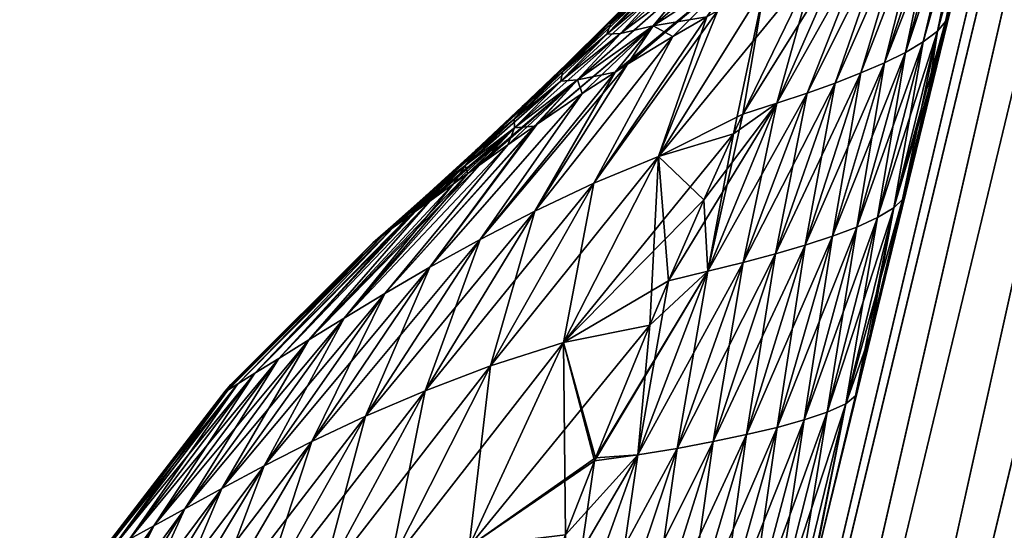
# Model space of a CAD drawing. Header units: metres. Extents: x 59 to 135, y -85 to 87.
# Tile 202 of 210: x 125.59 to 128.21, y 73.21 to 74.57. Entities that reach past the tile are written whole.
import ezdxf

# ---------------------------------------------------------------- set-up
doc = ezdxf.new("R2010")
doc.units = ezdxf.units.M
doc.layers.add('solid_21_404_502_XXX', color=7, linetype='CONTINUOUS')

msp = doc.modelspace()

# ---------------------------------------------------------------- linework, layer by layer
at = {"layer": 'solid_21_404_502_XXX'}
for points in [[(126.639999, 67.773849, 11.729356), (129.696121, 80.479248, 9.775291), (129.544312, 80.454048, 9.365866)], [(126.639999, 67.773849, 11.729356), (126.875145, 67.776382, 12.099003), (129.696121, 80.479248, 9.775291)], [(129.696121, 80.479248, -9.775291), (126.886948, 67.827339, -12.091162), (126.651802, 67.824821, -11.721516)], [(129.544312, 80.454048, -9.365866), (129.696121, 80.479248, -9.775291), (126.651802, 67.824821, -11.721516)], [(126.875145, 67.776382, 12.099003), (129.930511, 80.477661, 10.144569), (129.696121, 80.479248, 9.775291)], [(126.875145, 67.776382, 12.099003), (127.182274, 67.753304, 12.410576), (129.930511, 80.477661, 10.144569)], [(129.696121, 80.479248, -9.775291), (129.930511, 80.477661, -10.144569), (126.886948, 67.827339, -12.091162)], [(129.930511, 80.477661, -10.144569), (127.194069, 67.804245, -12.402734), (126.886948, 67.827339, -12.091162)], [(127.182274, 67.753304, 12.410576), (130.236282, 80.449371, 10.456038), (129.930511, 80.477661, 10.144569)], [(129.930511, 80.477661, -10.144569), (130.236282, 80.449371, -10.456038), (127.194069, 67.804245, -12.402734)], [(126.488121, 67.745834, 11.319371), (129.544312, 80.454048, 9.365866), (129.482346, 80.403259, 8.935875)], [(126.488121, 67.745834, 11.319371), (126.639999, 67.773849, 11.729356), (129.544312, 80.454048, 9.365866)], [(129.544312, 80.454048, -9.365866), (126.499924, 67.796822, -11.311533), (129.482346, 80.403259, -8.935875)], [(129.544312, 80.454048, -9.365866), (126.651802, 67.824821, -11.721516), (126.499924, 67.796822, -11.311533)], [(127.182274, 67.753304, 12.410576), (127.546654, 67.705734, 12.649121), (130.236282, 80.449371, 10.456038)], [(130.236282, 80.449371, -10.456038), (127.558441, 67.756653, -12.64128), (127.194069, 67.804245, -12.402734)], [(127.546654, 67.705734, 12.649121), (130.598816, 80.395721, 10.694802), (130.236282, 80.449371, 10.456038)], [(130.236282, 80.449371, -10.456038), (130.598816, 80.395721, -10.694802), (127.558441, 67.756653, -12.64128)], [(126.488121, 67.745834, 11.319371), (129.482346, 80.403259, 8.935875), (127.706192, 73.132126, 10.05315)], [(126.499924, 67.796822, -11.311533), (127.706192, 73.132118, -10.05315), (129.482346, 80.403259, -8.935875)], [(127.546654, 67.705734, 12.649121), (127.950798, 67.635948, 12.803195), (130.598816, 80.395721, 10.694802)], [(130.598816, 80.395721, -10.694802), (127.962578, 67.686836, -12.795357), (127.558441, 67.756653, -12.64128)], [(127.810623, 73.568321, 7.999012), (127.706192, 73.132126, 10.05315), (129.482346, 80.403259, 8.935875)], [(128.150101, 74.978569, -5.794289), (129.482346, 80.403259, -8.935875), (127.706192, 73.132118, -10.05315)], [(127.848785, 73.727425, 7.810772), (127.810623, 73.568321, 7.999012), (129.482346, 80.403259, 8.935875)], [(127.93576, 74.089531, 7.335627), (127.848785, 73.727425, 7.810772), (129.482346, 80.403259, 8.935875)], [(128.005859, 74.380783, 6.898118), (127.93576, 74.089531, 7.335627), (129.482346, 80.403259, 8.935875)], [(127.950798, 67.635948, 12.803195), (131.000748, 80.319275, 10.84944), (130.598816, 80.395721, 10.694802)], [(130.598816, 80.395721, -10.694802), (131.000748, 80.319275, -10.84944), (127.962578, 67.686836, -12.795357)], [(128.049515, 74.561935, 6.596162), (128.005859, 74.380783, 6.898118), (129.482346, 80.403259, 8.935875)], [(128.150101, 74.978569, 5.794289), (128.049515, 74.561935, 6.596162), (129.482346, 80.403259, 8.935875)], [(127.950798, 67.635948, 12.803195), (128.375305, 67.547318, 12.8654), (131.000748, 80.319275, 10.84944)], [(131.000748, 80.319275, -10.84944), (131.422882, 80.223694, -10.912557), (127.962578, 67.686836, -12.795357)], [(127.962578, 67.686836, -12.795357), (131.422882, 80.223694, -10.912557), (128.387085, 67.598175, -12.857566)], [(128.049515, 74.561935, -6.596162), (128.150101, 74.978569, -5.794289), (127.706192, 73.132118, -10.05315)], [(128.028946, 74.535873, -6.414237), (128.150101, 74.978569, -5.794289), (128.049515, 74.561935, -6.596162)], [(128.13588, 74.952583, -5.666749), (128.150101, 74.978569, -5.794289), (128.028946, 74.535873, -6.414237)], [(128.13588, 74.952583, 5.666749), (128.049515, 74.561935, 6.596162), (128.150101, 74.978569, 5.794289)], [(128.13588, 74.952583, 5.666749), (128.028946, 74.535873, 6.414237), (128.049515, 74.561935, 6.596162)], [(128.13588, 74.952583, 5.666749), (128.108658, 74.925392, 5.532516), (128.028946, 74.535873, 6.414237)], [(128.108658, 74.925392, -5.532516), (128.13588, 74.952583, -5.666749), (128.028946, 74.535873, -6.414237)], [(128.108658, 74.925392, 5.532516), (127.990723, 74.507492, 6.246675), (128.028946, 74.535873, 6.414237)], [(128.108658, 74.925392, 5.532516), (128.08522, 74.906075, 5.438048), (127.990723, 74.507492, 6.246675)], [(128.108658, 74.925392, -5.532516), (128.028946, 74.535873, -6.414237), (127.990723, 74.507492, -6.246675)], [(128.08522, 74.906075, -5.438048), (128.108658, 74.925392, -5.532516), (127.990723, 74.507492, -6.246675)], [(128.08522, 74.906075, 5.438048), (127.943512, 74.479652, 6.082511), (127.990723, 74.507492, 6.246675)], [(128.08522, 74.906075, 5.438048), (128.057159, 74.885735, 5.339498), (127.943512, 74.479652, 6.082511)], [(128.08522, 74.906075, -5.438048), (127.990723, 74.507492, -6.246675), (127.943512, 74.479652, -6.082511)], [(128.057159, 74.885735, -5.339498), (128.08522, 74.906075, -5.438048), (127.943512, 74.479652, -6.082511)], [(128.057159, 74.885735, -5.339498), (127.943512, 74.479652, -6.082511), (127.887901, 74.452278, -5.921489)], [(128.024094, 74.864372, -5.236998), (128.057159, 74.885735, -5.339498), (127.887901, 74.452278, -5.921489)], [(128.057159, 74.885735, 5.339498), (128.024094, 74.864372, 5.236998), (127.943512, 74.479652, 6.082511)], [(127.985985, 74.841942, 5.130595), (127.825325, 74.425148, 5.762959), (127.887901, 74.452278, 5.921489)], [(127.985985, 74.841942, 5.130595), (127.94268, 74.818283, 5.019791), (127.825325, 74.425148, 5.762959)], [(127.985985, 74.841942, -5.130595), (127.887901, 74.452278, -5.921489), (127.825325, 74.425148, -5.762959)], [(127.94268, 74.818283, -5.019791), (127.985985, 74.841942, -5.130595), (127.825325, 74.425148, -5.762959)], [(128.024094, 74.864372, 5.236998), (127.887901, 74.452278, 5.921489), (127.943512, 74.479652, 6.082511)], [(128.024094, 74.864372, 5.236998), (127.985985, 74.841942, 5.130595), (127.887901, 74.452278, 5.921489)], [(127.985985, 74.841942, -5.130595), (128.024094, 74.864372, -5.236998), (127.887901, 74.452278, -5.921489)], [(127.586624, 74.82093, 3.540538), (127.374352, 74.672562, 2.986203), (127.273361, 74.550125, 3.15728)], [(127.50174, 74.698799, 3.743992), (127.586624, 74.82093, 3.540538), (127.273361, 74.550125, 3.15728)], [(127.94268, 74.818283, 5.019791), (127.756905, 74.398094, 5.606423), (127.825325, 74.425148, 5.762959)], [(127.94268, 74.818283, 5.019791), (127.89386, 74.79332, 4.904409), (127.756905, 74.398094, 5.606423)], [(127.94268, 74.818283, -5.019791), (127.825325, 74.425148, -5.762959), (127.756905, 74.398094, -5.606423)], [(127.89386, 74.79332, -4.904409), (127.94268, 74.818283, -5.019791), (127.756905, 74.398094, -5.606423)], [(127.473877, 74.793785, 2.811399), (127.299324, 74.652817, 2.27426), (127.186676, 74.529495, 2.41513)], [(127.374352, 74.672562, 2.986203), (127.473877, 74.793785, 2.811399), (127.186676, 74.529495, 2.41513)], [(127.89386, 74.79332, 4.904409), (127.68261, 74.371216, 5.451927), (127.756905, 74.398094, 5.606423)], [(127.89386, 74.79332, 4.904409), (127.838631, 74.767036, 4.784284), (127.68261, 74.371216, 5.451927)], [(127.89386, 74.79332, -4.904409), (127.756905, 74.398094, -5.606423), (127.68261, 74.371216, -5.451927)], [(127.838631, 74.767036, -4.784284), (127.89386, 74.79332, -4.904409), (127.68261, 74.371216, -5.451927)], [(127.410362, 74.776047, 2.13028), (127.271652, 74.653519, 1.614948), (127.150581, 74.527657, 1.723656)], [(127.299324, 74.652817, 2.27426), (127.410362, 74.776047, 2.13028), (127.150581, 74.527657, 1.723656)], [(127.390793, 74.779861, 1.503768), (127.286217, 74.682747, 1.013491), (127.16053, 74.554726, 1.088145)], [(127.271652, 74.653519, 1.614948), (127.390793, 74.779861, 1.503768), (127.16053, 74.554726, 1.088145)], [(127.838631, 74.767036, 4.784284), (127.601593, 74.344757, 5.299901), (127.68261, 74.371216, 5.451927)], [(127.838631, 74.767036, 4.784284), (127.775566, 74.739456, 4.659359), (127.601593, 74.344757, 5.299901)], [(127.838631, 74.767036, -4.784284), (127.68261, 74.371216, -5.451927), (127.601593, 74.344757, -5.299901)], [(127.775566, 74.739456, -4.659359), (127.838631, 74.767036, -4.784284), (127.601593, 74.344757, -5.299901)], [(127.775566, 74.739456, -4.659359), (127.601593, 74.344757, -5.299901), (127.5112, 74.315559, -5.155859)], [(127.703316, 74.710884, -4.530537), (127.775566, 74.739456, -4.659359), (127.5112, 74.315559, -5.155859)], [(127.775566, 74.739456, 4.659359), (127.703316, 74.710884, 4.530537), (127.601593, 74.344757, 5.299901)], [(127.287857, 74.203133, -4.867271), (127.703316, 74.710884, -4.530537), (127.5112, 74.315559, -5.155859)], [(127.569153, 74.654221, -4.282023), (127.703316, 74.710884, -4.530537), (127.287857, 74.203133, -4.867271)], [(127.703316, 74.710884, 4.530537), (127.5112, 74.315559, 5.155859), (127.601593, 74.344757, 5.299901)], [(127.569153, 74.654221, 4.282023), (127.5112, 74.315559, 5.155859), (127.703316, 74.710884, 4.530537)], [(127.50174, 74.698799, 3.743992), (127.172142, 74.427231, 3.327111), (127.205048, 74.44812, 3.416022)], [(127.50174, 74.698799, 3.743992), (127.273361, 74.550125, 3.15728), (127.172142, 74.427231, 3.327111)], [(127.50174, 74.698799, 3.743992), (127.205048, 74.44812, 3.416022), (127.325386, 74.521744, 3.725457)], [(127.273361, 74.550125, -3.15728), (127.50174, 74.698799, -3.743992), (127.415977, 74.574249, -3.944573)], [(127.273361, 74.550125, -3.15728), (127.374352, 74.672562, -2.986203), (127.50174, 74.698799, -3.743992)], [(127.50174, 74.698799, 3.743992), (127.325386, 74.521744, 3.725457), (127.415977, 74.574249, 3.944573)], [(127.374352, 74.672562, 2.986203), (127.186676, 74.529495, 2.41513), (127.072899, 74.406448, 2.552906)], [(127.273361, 74.550125, 3.15728), (127.374352, 74.672562, 2.986203), (127.072899, 74.406448, 2.552906)], [(127.286217, 74.682747, 1.013491), (127.212044, 74.613586, 0.51144), (127.08429, 74.486526, 0.548961)], [(127.16053, 74.554726, 1.088145), (127.286217, 74.682747, 1.013491), (127.08429, 74.486526, 0.548961)], [(127.257874, 74.661903), (127.153458, 74.557198), (127.212044, 74.613586, 0.51144)], [(127.212044, 74.613586, -0.51144), (127.153458, 74.557198), (127.257874, 74.661903)], [(127.16053, 74.554726, -1.088145), (127.286217, 74.682747, -1.013491), (127.271652, 74.653519, -1.614948)], [(127.212044, 74.613586, -0.51144), (127.286217, 74.682747, -1.013491), (127.16053, 74.554726, -1.088145)], [(127.186676, 74.529495, -2.41513), (127.374352, 74.672562, -2.986203), (127.273361, 74.550125, -3.15728)], [(127.186676, 74.529495, -2.41513), (127.299324, 74.652817, -2.27426), (127.374352, 74.672562, -2.986203)], [(127.299324, 74.652817, 2.27426), (127.150581, 74.527657, 1.723656), (127.028122, 74.402802, 1.829915)], [(127.186676, 74.529495, 2.41513), (127.299324, 74.652817, 2.27426), (127.028122, 74.402802, 1.829915)], [(127.271652, 74.653519, 1.614948), (127.16053, 74.554726, 1.088145), (127.033081, 74.427872, 1.161049)], [(127.150581, 74.527657, 1.723656), (127.271652, 74.653519, 1.614948), (127.033081, 74.427872, 1.161049)], [(127.150581, 74.527657, -1.723656), (127.271652, 74.653519, -1.614948), (127.299324, 74.652817, -2.27426)], [(127.16053, 74.554726, -1.088145), (127.271652, 74.653519, -1.614948), (127.150581, 74.527657, -1.723656)], [(127.150581, 74.527657, -1.723656), (127.299324, 74.652817, -2.27426), (127.186676, 74.529495, -2.41513)], [(127.287857, 74.203133, 4.867271), (127.487045, 74.263252, 5.230075), (127.569153, 74.654221, 4.282023)], [(127.287857, 74.203133, 4.867271), (127.569153, 74.654221, 4.282023), (127.445374, 74.590614, 4.013023)], [(127.445374, 74.590614, -4.013023), (127.569153, 74.654221, -4.282023), (127.287857, 74.203133, -4.867271)], [(127.569153, 74.654221, 4.282023), (127.487045, 74.263252, 5.230075), (127.5112, 74.315559, 5.155859)], [(127.153458, 74.557198), (127.08429, 74.486526, 0.548961), (127.212044, 74.613586, 0.51144)], [(127.08429, 74.486526, -0.548961), (127.153458, 74.557198), (127.212044, 74.613586, -0.51144)], [(127.08429, 74.486526, -0.548961), (127.212044, 74.613586, -0.51144), (127.16053, 74.554726, -1.088145)], [(127.445374, 74.590614, -4.013023), (127.287857, 74.203133, -4.867271), (127.116287, 74.132187, -4.492904)], [(127.415977, 74.574249, -3.944573), (127.445374, 74.590614, -4.013023), (127.116287, 74.132187, -4.492904)], [(127.287857, 74.203133, 4.867271), (127.445374, 74.590614, 4.013023), (127.415977, 74.574249, 3.944573)], [(127.16053, 74.554726, 1.088145), (127.08429, 74.486526, 0.548961), (126.954811, 74.360893, 0.585553)], [(127.033081, 74.427872, 1.161049), (127.16053, 74.554726, 1.088145), (126.954811, 74.360893, 0.585553)], [(127.033081, 74.427872, -1.161049), (127.16053, 74.554726, -1.088145), (127.150581, 74.527657, -1.723656)], [(127.08429, 74.486526, -0.548961), (127.16053, 74.554726, -1.088145), (127.033081, 74.427872, -1.161049)], [(127.153458, 74.557198), (127.04303, 74.448631), (127.08429, 74.486526, 0.548961)], [(127.08429, 74.486526, -0.548961), (127.04303, 74.448631), (127.153458, 74.557198)], [(127.116287, 74.132187, 4.492904), (127.415977, 74.574249, 3.944573), (127.325386, 74.521744, 3.725457)], [(127.116287, 74.132187, 4.492904), (127.287857, 74.203133, 4.867271), (127.415977, 74.574249, 3.944573)], [(127.325386, 74.521744, -3.725457), (127.415977, 74.574249, -3.944573), (127.116287, 74.132187, -4.492904)], [(127.273361, 74.550125, -3.15728), (127.415977, 74.574249, -3.944573), (127.325386, 74.521744, -3.725457)], [(128.005859, 74.380783, -6.898118), (128.049515, 74.561935, -6.596162), (127.706192, 73.132118, -10.05315)], [(127.912933, 74.066795, -7.133238), (128.049515, 74.561935, -6.596162), (128.005859, 74.380783, -6.898118)], [(128.028946, 74.535873, -6.414237), (128.049515, 74.561935, -6.596162), (127.912933, 74.066795, -7.133238)], [(128.028946, 74.535873, 6.414237), (128.005859, 74.380783, 6.898118), (128.049515, 74.561935, 6.596162)], [(127.186676, 74.529495, 2.41513), (127.028122, 74.402802, 1.829915), (126.904747, 74.279373, 1.933756)], [(127.072899, 74.406448, 2.552906), (127.186676, 74.529495, 2.41513), (126.904747, 74.279373, 1.933756)], [(127.273361, 74.550125, 3.15728), (126.958527, 74.28405, 2.688224), (126.965721, 74.28907, 2.711866)], [(127.273361, 74.550125, 3.15728), (127.072899, 74.406448, 2.552906), (126.958527, 74.28405, 2.688224)], [(127.273361, 74.550125, 3.15728), (126.965721, 74.28907, 2.711866), (127.084534, 74.370056, 3.079341)], [(127.028122, 74.402802, -1.829915), (127.186676, 74.529495, -2.41513), (127.072899, 74.406448, -2.552906)], [(127.028122, 74.402802, -1.829915), (127.150581, 74.527657, -1.723656), (127.186676, 74.529495, -2.41513)], [(127.072899, 74.406448, -2.552906), (127.273361, 74.550125, -3.15728), (127.172142, 74.427231, -3.327111)], [(127.072899, 74.406448, -2.552906), (127.186676, 74.529495, -2.41513), (127.273361, 74.550125, -3.15728)], [(127.273361, 74.550125, 3.15728), (127.084534, 74.370056, 3.079341), (127.172142, 74.427231, 3.327111)], [(127.273361, 74.550125, -3.15728), (127.205048, 74.44812, -3.416022), (127.172142, 74.427231, -3.327111)], [(127.273361, 74.550125, -3.15728), (127.325386, 74.521744, -3.725457), (127.205048, 74.44812, -3.416022)], [(128.028946, 74.535873, -6.414237), (127.912933, 74.066795, -7.133238), (127.868835, 74.040947, -6.946847)], [(127.990723, 74.507492, -6.246675), (128.028946, 74.535873, -6.414237), (127.868835, 74.040947, -6.946847)], [(128.028946, 74.535873, 6.414237), (127.912933, 74.066795, 7.133238), (127.93576, 74.089531, 7.335627)], [(128.028946, 74.535873, 6.414237), (127.990723, 74.507492, 6.246675), (127.912933, 74.066795, 7.133238)], [(128.028946, 74.535873, 6.414237), (127.93576, 74.089531, 7.335627), (128.005859, 74.380783, 6.898118)], [(127.150581, 74.527657, 1.723656), (127.033081, 74.427872, 1.161049), (126.904305, 74.302689, 1.232233)], [(127.028122, 74.402802, 1.829915), (127.150581, 74.527657, 1.723656), (126.904305, 74.302689, 1.232233)], [(126.959129, 74.058098, 4.110111), (127.325386, 74.521744, 3.725457), (127.205048, 74.44812, 3.416022)], [(126.959129, 74.058098, 4.110111), (127.116287, 74.132187, 4.492904), (127.325386, 74.521744, 3.725457)], [(127.325386, 74.521744, -3.725457), (127.116287, 74.132187, -4.492904), (126.959129, 74.058098, -4.110111)], [(127.205048, 74.44812, -3.416022), (127.325386, 74.521744, -3.725457), (126.959129, 74.058098, -4.110111)], [(127.033081, 74.427872, -1.161049), (127.150581, 74.527657, -1.723656), (127.028122, 74.402802, -1.829915)], [(127.990723, 74.507492, -6.246675), (127.868835, 74.040947, -6.946847), (127.814247, 74.015991, -6.764223)], [(127.943512, 74.479652, -6.082511), (127.990723, 74.507492, -6.246675), (127.814247, 74.015991, -6.764223)], [(127.990723, 74.507492, 6.246675), (127.868835, 74.040947, 6.946847), (127.912933, 74.066795, 7.133238)], [(127.990723, 74.507492, 6.246675), (127.943512, 74.479652, 6.082511), (127.868835, 74.040947, 6.946847)], [(126.925926, 74.336006), (126.954811, 74.360893, 0.585553), (127.08429, 74.486526, 0.548961)], [(127.04303, 74.448631), (126.925926, 74.336006), (127.08429, 74.486526, 0.548961)], [(126.954811, 74.360893, -0.585553), (127.04303, 74.448631), (127.08429, 74.486526, -0.548961)], [(126.954811, 74.360893, -0.585553), (127.08429, 74.486526, -0.548961), (127.033081, 74.427872, -1.161049)], [(127.943512, 74.479652, -6.082511), (127.814247, 74.015991, -6.764223), (127.749878, 73.991821, -6.585079)], [(127.887901, 74.452278, -5.921489), (127.943512, 74.479652, -6.082511), (127.749878, 73.991821, -6.585079)], [(127.943512, 74.479652, 6.082511), (127.814247, 74.015991, 6.764223), (127.868835, 74.040947, 6.946847)], [(127.943512, 74.479652, 6.082511), (127.887901, 74.452278, 5.921489), (127.814247, 74.015991, 6.764223)], [(127.887901, 74.452278, -5.921489), (127.749878, 73.991821, -6.585079), (127.677483, 73.96814, -6.408691)], [(127.825325, 74.425148, -5.762959), (127.887901, 74.452278, -5.921489), (127.677483, 73.96814, -6.408691)], [(127.887901, 74.452278, 5.921489), (127.749878, 73.991821, 6.585079), (127.814247, 74.015991, 6.764223)], [(127.887901, 74.452278, 5.921489), (127.825325, 74.425148, 5.762959), (127.749878, 73.991821, 6.585079)], [(127.205048, 74.44812, -3.416022), (126.959129, 74.058098, -4.110111), (126.813568, 73.983368, -3.720923)], [(127.172142, 74.427231, -3.327111), (127.205048, 74.44812, -3.416022), (126.813568, 73.983368, -3.720923)], [(126.813568, 73.983368, 3.720923), (127.172142, 74.427231, 3.327111), (127.084534, 74.370056, 3.079341)], [(126.813568, 73.983368, 3.720923), (126.959129, 74.058098, 4.110111), (127.172142, 74.427231, 3.327111)], [(127.084534, 74.370056, -3.079341), (127.172142, 74.427231, -3.327111), (126.813568, 73.983368, -3.720923)], [(127.033081, 74.427872, 1.161049), (126.954811, 74.360893, 0.585553), (126.823807, 74.237045, 0.621239)], [(126.904305, 74.302689, 1.232233), (127.033081, 74.427872, 1.161049), (126.823807, 74.237045, 0.621239)], [(126.904305, 74.302689, -1.232233), (127.033081, 74.427872, -1.161049), (127.028122, 74.402802, -1.829915)], [(126.954811, 74.360893, -0.585553), (127.033081, 74.427872, -1.161049), (126.904305, 74.302689, -1.232233)], [(126.954811, 74.360893, -0.585553), (126.925926, 74.336006), (127.04303, 74.448631)], [(126.959129, 74.058098, 4.110111), (127.205048, 74.44812, 3.416022), (127.172142, 74.427231, 3.327111)], [(127.072899, 74.406448, -2.552906), (127.172142, 74.427231, -3.327111), (127.084534, 74.370056, -3.079341)], [(127.825325, 74.425148, -5.762959), (127.677483, 73.96814, -6.408691), (127.598427, 73.944733, -6.234504)], [(127.756905, 74.398094, -5.606423), (127.825325, 74.425148, -5.762959), (127.598427, 73.944733, -6.234504)], [(127.825325, 74.425148, 5.762959), (127.677483, 73.96814, 6.408691), (127.749878, 73.991821, 6.585079)], [(127.825325, 74.425148, 5.762959), (127.756905, 74.398094, 5.606423), (127.677483, 73.96814, 6.408691)], [(127.028122, 74.402802, 1.829915), (126.904305, 74.302689, 1.232233), (126.774567, 74.179596, 1.301733)], [(126.904747, 74.279373, 1.933756), (127.028122, 74.402802, 1.829915), (126.774567, 74.179596, 1.301733)], [(127.072899, 74.406448, 2.552906), (126.781143, 74.157928, 2.036747), (126.812996, 74.180824, 2.165621)], [(127.072899, 74.406448, 2.552906), (126.904747, 74.279373, 1.933756), (126.781143, 74.157928, 2.036747)], [(127.072899, 74.406448, 2.552906), (126.812996, 74.180824, 2.165621), (126.887825, 74.234268, 2.445921)], [(127.072899, 74.406448, 2.552906), (126.887825, 74.234268, 2.445921), (126.958527, 74.28405, 2.688224)], [(126.904305, 74.302689, -1.232233), (127.028122, 74.402802, -1.829915), (126.904747, 74.279373, -1.933756)], [(126.904747, 74.279373, -1.933756), (127.072899, 74.406448, -2.552906), (126.958527, 74.28405, -2.688224)], [(126.904747, 74.279373, -1.933756), (127.028122, 74.402802, -1.829915), (127.072899, 74.406448, -2.552906)], [(127.072899, 74.406448, -2.552906), (126.965721, 74.28907, -2.711866), (126.958527, 74.28405, -2.688224)], [(127.072899, 74.406448, -2.552906), (127.084534, 74.370056, -3.079341), (126.965721, 74.28907, -2.711866)], [(127.756905, 74.398094, -5.606423), (127.598427, 73.944733, -6.234504), (127.512642, 73.921692, -6.062572)], [(127.68261, 74.371216, -5.451927), (127.756905, 74.398094, -5.606423), (127.512642, 73.921692, -6.062572)], [(127.756905, 74.398094, 5.606423), (127.598427, 73.944733, 6.234504), (127.677483, 73.96814, 6.408691)], [(127.756905, 74.398094, 5.606423), (127.68261, 74.371216, 5.451927), (127.598427, 73.944733, 6.234504)], [(127.68261, 74.371216, -5.451927), (127.512642, 73.921692, -6.062572), (127.419067, 73.899323, -5.893376)], [(127.601593, 74.344757, -5.299901), (127.68261, 74.371216, -5.451927), (127.419067, 73.899323, -5.893376)], [(127.68261, 74.371216, 5.451927), (127.512642, 73.921692, 6.062572), (127.598427, 73.944733, 6.234504)], [(127.68261, 74.371216, 5.451927), (127.601593, 74.344757, 5.299901), (127.512642, 73.921692, 6.062572)], [(127.93576, 74.089531, -7.335627), (128.005859, 74.380783, -6.898118), (127.706192, 73.132118, -10.05315)], [(127.912933, 74.066795, -7.133238), (128.005859, 74.380783, -6.898118), (127.93576, 74.089531, -7.335627)], [(126.680595, 73.909828, 3.325649), (127.084534, 74.370056, 3.079341), (126.965721, 74.28907, 2.711866)], [(126.680595, 73.909828, 3.325649), (126.813568, 73.983368, 3.720923), (127.084534, 74.370056, 3.079341)], [(127.084534, 74.370056, -3.079341), (126.813568, 73.983368, -3.720923), (126.680595, 73.909828, -3.325649)], [(126.965721, 74.28907, -2.711866), (127.084534, 74.370056, -3.079341), (126.680595, 73.909828, -3.325649)], [(126.801636, 74.219414), (126.823807, 74.237045, 0.621239), (126.954811, 74.360893, 0.585553)], [(126.925926, 74.336006), (126.801636, 74.219414), (126.954811, 74.360893, 0.585553)], [(126.954811, 74.360893, -0.585553), (126.801636, 74.219414), (126.925926, 74.336006)], [(126.823807, 74.237045, -0.621239), (126.801636, 74.219414), (126.954811, 74.360893, -0.585553)], [(126.823807, 74.237045, -0.621239), (126.954811, 74.360893, -0.585553), (126.904305, 74.302689, -1.232233)], [(127.601593, 74.344757, -5.299901), (127.419067, 73.899323, -5.893376), (127.314453, 73.873482, -5.732862)], [(127.407974, 74.088081, -5.466432), (127.601593, 74.344757, -5.299901), (127.314453, 73.873482, -5.732862)], [(127.407974, 74.088081, -5.466432), (127.487045, 74.263252, -5.230075), (127.601593, 74.344757, -5.299901)], [(127.601593, 74.344757, 5.299901), (127.419067, 73.899323, 5.893376), (127.512642, 73.921692, 6.062572)], [(127.601593, 74.344757, 5.299901), (127.5112, 74.315559, 5.155859), (127.419067, 73.899323, 5.893376)], [(127.487045, 74.263252, -5.230075), (127.5112, 74.315559, -5.155859), (127.601593, 74.344757, -5.299901)], [(126.904305, 74.302689, 1.232233), (126.823807, 74.237045, 0.621239), (126.691429, 74.115303, 0.656045)], [(126.774567, 74.179596, 1.301733), (126.904305, 74.302689, 1.232233), (126.691429, 74.115303, 0.656045)], [(126.774567, 74.179596, -1.301733), (126.904305, 74.302689, -1.232233), (126.904747, 74.279373, -1.933756)], [(126.823807, 74.237045, -0.621239), (126.904305, 74.302689, -1.232233), (126.774567, 74.179596, -1.301733)], [(127.287857, 74.203133, -4.867271), (127.5112, 74.315559, -5.155859), (127.487045, 74.263252, -5.230075)], [(127.5112, 74.315559, 5.155859), (127.487045, 74.263252, 5.230075), (127.419067, 73.899323, 5.893376)], [(126.965721, 74.28907, -2.711866), (126.680595, 73.909828, -3.325649), (126.560402, 73.839516, -2.924981)], [(126.958527, 74.28405, -2.688224), (126.965721, 74.28907, -2.711866), (126.560402, 73.839516, -2.924981)], [(126.560402, 73.839516, 2.924981), (126.958527, 74.28405, 2.688224), (126.887825, 74.234268, 2.445921)], [(126.560402, 73.839516, 2.924981), (126.680595, 73.909828, 3.325649), (126.958527, 74.28405, 2.688224)], [(126.887825, 74.234268, -2.445921), (126.958527, 74.28405, -2.688224), (126.560402, 73.839516, -2.924981)], [(126.904747, 74.279373, 1.933756), (126.644165, 74.058937, 1.370047), (126.679939, 74.084862, 1.569088)], [(126.904747, 74.279373, 1.933756), (126.774567, 74.179596, 1.301733), (126.644165, 74.058937, 1.370047)], [(126.904747, 74.279373, 1.933756), (126.679939, 74.084862, 1.569088), (126.743141, 74.130547, 1.873283)], [(126.680595, 73.909828, 3.325649), (126.965721, 74.28907, 2.711866), (126.958527, 74.28405, 2.688224)], [(126.904747, 74.279373, 1.933756), (126.743141, 74.130547, 1.873283), (126.781143, 74.157928, 2.036747)], [(126.774567, 74.179596, -1.301733), (126.904747, 74.279373, -1.933756), (126.781143, 74.157928, -2.036747)], [(126.904747, 74.279373, -1.933756), (126.812996, 74.180824, -2.165621), (126.781143, 74.157928, -2.036747)], [(126.904747, 74.279373, -1.933756), (126.887825, 74.234268, -2.445921), (126.812996, 74.180824, -2.165621)], [(126.904747, 74.279373, -1.933756), (126.958527, 74.28405, -2.688224), (126.887825, 74.234268, -2.445921)], [(127.035049, 73.709145, -5.460378), (127.487045, 74.263252, -5.230075), (127.407974, 74.088081, -5.466432)], [(127.035049, 73.709145, -5.460378), (127.287857, 74.203133, -4.867271), (127.487045, 74.263252, -5.230075)], [(127.287857, 74.203133, 4.867271), (127.407974, 74.088081, 5.466432), (127.487045, 74.263252, 5.230075)], [(127.487045, 74.263252, 5.230075), (127.407974, 74.088081, 5.466432), (127.419067, 73.899323, 5.893376)], [(126.452919, 73.774475, 2.519714), (126.887825, 74.234268, 2.445921), (126.812996, 74.180824, 2.165621)], [(126.452919, 73.774475, 2.519714), (126.560402, 73.839516, 2.924981), (126.887825, 74.234268, 2.445921)], [(126.887825, 74.234268, -2.445921), (126.560402, 73.839516, -2.924981), (126.452919, 73.774475, -2.519714)], [(126.812996, 74.180824, -2.165621), (126.887825, 74.234268, -2.445921), (126.452919, 73.774475, -2.519714)], [(126.669289, 74.098732), (126.691429, 74.115303, 0.656045), (126.823807, 74.237045, 0.621239)], [(126.801636, 74.219414), (126.669289, 74.098732), (126.823807, 74.237045, 0.621239)], [(126.823807, 74.237045, -0.621239), (126.669289, 74.098732), (126.801636, 74.219414)], [(126.691429, 74.115303, -0.656045), (126.669289, 74.098732), (126.823807, 74.237045, -0.621239)], [(126.691429, 74.115303, -0.656045), (126.823807, 74.237045, -0.621239), (126.774567, 74.179596, -1.301733)], [(126.841812, 73.647362, -5.039666), (127.116287, 74.132187, -4.492904), (127.287857, 74.203133, -4.867271)], [(127.035049, 73.709145, -5.460378), (126.841812, 73.647362, -5.039666), (127.287857, 74.203133, -4.867271)], [(127.035049, 73.709145, 5.460378), (127.264557, 73.755783, 5.869205), (127.287857, 74.203133, 4.867271)], [(127.035049, 73.709145, 5.460378), (127.287857, 74.203133, 4.867271), (127.116287, 74.132187, 4.492904)], [(127.287857, 74.203133, 4.867271), (127.264557, 73.755783, 5.869205), (127.314453, 73.873482, 5.732862)], [(127.287857, 74.203133, 4.867271), (127.314453, 73.873482, 5.732862), (127.407974, 74.088081, 5.466432)], [(126.812996, 74.180824, -2.165621), (126.452919, 73.774475, -2.519714), (126.358704, 73.71656, -2.110337)], [(126.781143, 74.157928, -2.036747), (126.812996, 74.180824, -2.165621), (126.358704, 73.71656, -2.110337)], [(126.452919, 73.774475, 2.519714), (126.812996, 74.180824, 2.165621), (126.781143, 74.157928, 2.036747)], [(126.774567, 74.179596, 1.301733), (126.557701, 73.995865, 0.689452), (126.583305, 74.014626, 0.943345)], [(126.774567, 74.179596, 1.301733), (126.691429, 74.115303, 0.656045), (126.557701, 73.995865, 0.689452)], [(126.774567, 74.179596, 1.301733), (126.583305, 74.014626, 0.943345), (126.626297, 74.045959, 1.25955)], [(126.774567, 74.179596, 1.301733), (126.626297, 74.045959, 1.25955), (126.644165, 74.058937, 1.370047)], [(126.774567, 74.179596, -1.301733), (126.679939, 74.084862, -1.569088), (126.644165, 74.058937, -1.370047)], [(126.691429, 74.115303, -0.656045), (126.774567, 74.179596, -1.301733), (126.644165, 74.058937, -1.370047)], [(126.774567, 74.179596, -1.301733), (126.743141, 74.130547, -1.873283), (126.679939, 74.084862, -1.569088)], [(126.774567, 74.179596, -1.301733), (126.781143, 74.157928, -2.036747), (126.743141, 74.130547, -1.873283)], [(126.743141, 74.130547, -1.873283), (126.781143, 74.157928, -2.036747), (126.358704, 73.71656, -2.110337)], [(126.452919, 73.774475, 2.519714), (126.781143, 74.157928, 2.036747), (126.743141, 74.130547, 1.873283)], [(126.358704, 73.71656, 2.110337), (126.743141, 74.130547, 1.873283), (126.679939, 74.084862, 1.569088)], [(126.358704, 73.71656, 2.110337), (126.452919, 73.774475, 2.519714), (126.743141, 74.130547, 1.873283)], [(126.679939, 74.084862, -1.569088), (126.743141, 74.130547, -1.873283), (126.358704, 73.71656, -2.110337)], [(126.691429, 74.115303, 0.656045), (126.528542, 73.974358), (126.534515, 73.978783, 0.313339)], [(126.669289, 74.098732), (126.528542, 73.974358), (126.691429, 74.115303, 0.656045)], [(126.691429, 74.115303, 0.656045), (126.534515, 73.978783, 0.313339), (126.552666, 73.992157, 0.627406)], [(126.691429, 74.115303, 0.656045), (126.552666, 73.992157, 0.627406), (126.557701, 73.995865, 0.689452)], [(126.691429, 74.115303, -0.656045), (126.557701, 73.995865, -0.689452), (126.669289, 74.098732)], [(126.691429, 74.115303, -0.656045), (126.583305, 74.014626, -0.943345), (126.557701, 73.995865, -0.689452)], [(126.691429, 74.115303, -0.656045), (126.626297, 74.045959, -1.25955), (126.583305, 74.014626, -0.943345)], [(126.691429, 74.115303, -0.656045), (126.644165, 74.058937, -1.370047), (126.626297, 74.045959, -1.25955)], [(126.668129, 73.581306, -4.609432), (126.959129, 74.058098, -4.110111), (127.116287, 74.132187, -4.492904)], [(126.841812, 73.647362, -5.039666), (126.668129, 73.581306, -4.609432), (127.116287, 74.132187, -4.492904)], [(126.841812, 73.647362, 5.039666), (127.116287, 74.132187, 4.492904), (126.959129, 74.058098, 4.110111)], [(126.841812, 73.647362, 5.039666), (127.035049, 73.709145, 5.460378), (127.116287, 74.132187, 4.492904)], [(126.279091, 73.667328, 1.696915), (126.679939, 74.084862, 1.569088), (126.644165, 74.058937, 1.370047)], [(126.279091, 73.667328, 1.696915), (126.358704, 73.71656, 2.110337), (126.679939, 74.084862, 1.569088)], [(126.679939, 74.084862, -1.569088), (126.358704, 73.71656, -2.110337), (126.279091, 73.667328, -1.696915)], [(126.644165, 74.058937, -1.370047), (126.679939, 74.084862, -1.569088), (126.279091, 73.667328, -1.696915)], [(126.534515, 73.978783, -0.313339), (126.528542, 73.974358), (126.669289, 74.098732)], [(126.534515, 73.978783, -0.313339), (126.669289, 74.098732), (126.552666, 73.992157, -0.627406)], [(126.552666, 73.992157, -0.627406), (126.669289, 74.098732), (126.557701, 73.995865, -0.689452)], [(127.035049, 73.709145, -5.460378), (127.407974, 74.088081, -5.466432), (127.314453, 73.873482, -5.732862)], [(127.407974, 74.088081, 5.466432), (127.314453, 73.873482, 5.732862), (127.419067, 73.899323, 5.893376)], [(127.848785, 73.727425, -7.810772), (127.93576, 74.089531, -7.335627), (127.706192, 73.132118, -10.05315)], [(127.785255, 73.547188, -7.781772), (127.93576, 74.089531, -7.335627), (127.848785, 73.727425, -7.810772)], [(127.912933, 74.066795, -7.133238), (127.93576, 74.089531, -7.335627), (127.785255, 73.547188, -7.781772)], [(127.912933, 74.066795, 7.133238), (127.848785, 73.727425, 7.810772), (127.93576, 74.089531, 7.335627)], [(126.644165, 74.058937, -1.370047), (126.279091, 73.667328, -1.696915), (126.215775, 73.628044, -1.279281)], [(126.626297, 74.045959, -1.25955), (126.644165, 74.058937, -1.370047), (126.215775, 73.628044, -1.279281)], [(126.279091, 73.667328, 1.696915), (126.644165, 74.058937, 1.370047), (126.626297, 74.045959, 1.25955)], [(126.509796, 73.513741, -4.172021), (126.813568, 73.983368, -3.720923), (126.959129, 74.058098, -4.110111)], [(126.668129, 73.581306, -4.609432), (126.509796, 73.513741, -4.172021), (126.959129, 74.058098, -4.110111)], [(126.668129, 73.581306, 4.609432), (126.959129, 74.058098, 4.110111), (126.813568, 73.983368, 3.720923)], [(126.668129, 73.581306, 4.609432), (126.841812, 73.647362, 5.039666), (126.959129, 74.058098, 4.110111)], [(127.912933, 74.066795, -7.133238), (127.785255, 73.547188, -7.781772), (127.73587, 73.52494, -7.578398)], [(127.868835, 74.040947, -6.946847), (127.912933, 74.066795, -7.133238), (127.73587, 73.52494, -7.578398)], [(127.912933, 74.066795, 7.133238), (127.785255, 73.547188, 7.781772), (127.810623, 73.568321, 7.999012)], [(127.912933, 74.066795, 7.133238), (127.868835, 74.040947, 6.946847), (127.785255, 73.547188, 7.781772)], [(127.912933, 74.066795, 7.133238), (127.810623, 73.568321, 7.999012), (127.848785, 73.727425, 7.810772)], [(126.215775, 73.628044, 1.279281), (126.626297, 74.045959, 1.25955), (126.583305, 74.014626, 0.943345)], [(126.215775, 73.628044, 1.279281), (126.279091, 73.667328, 1.696915), (126.626297, 74.045959, 1.25955)], [(126.583305, 74.014626, -0.943345), (126.626297, 74.045959, -1.25955), (126.215775, 73.628044, -1.279281)], [(127.868835, 74.040947, -6.946847), (127.73587, 73.52494, -7.578398), (127.674667, 73.503967, -7.37912)], [(127.814247, 74.015991, -6.764223), (127.868835, 74.040947, -6.946847), (127.674667, 73.503967, -7.37912)], [(127.868835, 74.040947, 6.946847), (127.73587, 73.52494, 7.578398), (127.785255, 73.547188, 7.781772)], [(127.868835, 74.040947, 6.946847), (127.814247, 74.015991, 6.764223), (127.73587, 73.52494, 7.578398)], [(126.170227, 73.599785, 0.857269), (126.583305, 74.014626, 0.943345), (126.557701, 73.995865, 0.689452)], [(126.170227, 73.599785, 0.857269), (126.215775, 73.628044, 1.279281), (126.583305, 74.014626, 0.943345)], [(126.583305, 74.014626, -0.943345), (126.215775, 73.628044, -1.279281), (126.170227, 73.599785, -0.857269)], [(126.557701, 73.995865, -0.689452), (126.583305, 74.014626, -0.943345), (126.170227, 73.599785, -0.857269)], [(127.814247, 74.015991, -6.764223), (127.674667, 73.503967, -7.37912), (127.602463, 73.484131, -7.183626)], [(127.749878, 73.991821, -6.585079), (127.814247, 74.015991, -6.764223), (127.602463, 73.484131, -7.183626)], [(127.814247, 74.015991, 6.764223), (127.674667, 73.503967, 7.37912), (127.73587, 73.52494, 7.578398)], [(127.814247, 74.015991, 6.764223), (127.749878, 73.991821, 6.585079), (127.674667, 73.503967, 7.37912)], [(126.534515, 73.978783, -0.313339), (126.136848, 73.580688), (126.151604, 73.597656)], [(126.534515, 73.978783, -0.313339), (126.143402, 73.583397, -0.430832), (126.136848, 73.580688)], [(126.557701, 73.995865, -0.689452), (126.170227, 73.599785, -0.857269), (126.143402, 73.583397, -0.430832)], [(126.552666, 73.992157, -0.627406), (126.557701, 73.995865, -0.689452), (126.143402, 73.583397, -0.430832)], [(126.143402, 73.583397, 0.430832), (126.552666, 73.992157, 0.627406), (126.534515, 73.978783, 0.313339)], [(126.143402, 73.583397, 0.430832), (126.170227, 73.599785, 0.857269), (126.552666, 73.992157, 0.627406)], [(126.534515, 73.978783, -0.313339), (126.552666, 73.992157, -0.627406), (126.143402, 73.583397, -0.430832)], [(126.143402, 73.583397, 0.430832), (126.534515, 73.978783, 0.313339), (126.528542, 73.974358)], [(126.534515, 73.978783, -0.313339), (126.151604, 73.597656), (126.528542, 73.974358)], [(126.170227, 73.599785, 0.857269), (126.557701, 73.995865, 0.689452), (126.552666, 73.992157, 0.627406)], [(126.367332, 73.446556, -3.727841), (126.680595, 73.909828, -3.325649), (126.813568, 73.983368, -3.720923)], [(126.509796, 73.513741, -4.172021), (126.367332, 73.446556, -3.727841), (126.813568, 73.983368, -3.720923)], [(126.509796, 73.513741, 4.172021), (126.813568, 73.983368, 3.720923), (126.680595, 73.909828, 3.325649)], [(126.509796, 73.513741, 4.172021), (126.668129, 73.581306, 4.609432), (126.813568, 73.983368, 3.720923)], [(127.749878, 73.991821, -6.585079), (127.602463, 73.484131, -7.183626), (127.521339, 73.465073, -6.991123)], [(127.677483, 73.96814, -6.408691), (127.749878, 73.991821, -6.585079), (127.521339, 73.465073, -6.991123)], [(127.749878, 73.991821, 6.585079), (127.602463, 73.484131, 7.183626), (127.674667, 73.503967, 7.37912)], [(127.749878, 73.991821, 6.585079), (127.677483, 73.96814, 6.408691), (127.602463, 73.484131, 7.183626)], [(126.151604, 73.597656), (126.143402, 73.583397, 0.430832), (126.528542, 73.974358)], [(127.677483, 73.96814, -6.408691), (127.521339, 73.465073, -6.991123), (127.432884, 73.44651, -6.801005)], [(127.598427, 73.944733, -6.234504), (127.677483, 73.96814, -6.408691), (127.432884, 73.44651, -6.801005)], [(127.677483, 73.96814, 6.408691), (127.521339, 73.465073, 6.991123), (127.602463, 73.484131, 7.183626)], [(127.677483, 73.96814, 6.408691), (127.598427, 73.944733, 6.234504), (127.521339, 73.465073, 6.991123)], [(127.598427, 73.944733, -6.234504), (127.432884, 73.44651, -6.801005), (127.33699, 73.428551, -6.613334)], [(127.512642, 73.921692, -6.062572), (127.598427, 73.944733, -6.234504), (127.33699, 73.428551, -6.613334)], [(127.598427, 73.944733, 6.234504), (127.432884, 73.44651, 6.801005), (127.521339, 73.465073, 6.991123)], [(127.598427, 73.944733, 6.234504), (127.512642, 73.921692, 6.062572), (127.432884, 73.44651, 6.801005)], [(126.240257, 73.381866, -3.27773), (126.560402, 73.839516, -2.924981), (126.680595, 73.909828, -3.325649)], [(126.367332, 73.446556, -3.727841), (126.240257, 73.381866, -3.27773), (126.680595, 73.909828, -3.325649)], [(126.367332, 73.446556, 3.727841), (126.680595, 73.909828, 3.325649), (126.560402, 73.839516, 2.924981)], [(126.367332, 73.446556, 3.727841), (126.509796, 73.513741, 4.172021), (126.680595, 73.909828, 3.325649)], [(127.512642, 73.921692, -6.062572), (127.33699, 73.428551, -6.613334), (127.232368, 73.411545, -6.428638)], [(127.419067, 73.899323, -5.893376), (127.512642, 73.921692, -6.062572), (127.232368, 73.411545, -6.428638)], [(127.512642, 73.921692, 6.062572), (127.33699, 73.428551, 6.613334), (127.432884, 73.44651, 6.801005)], [(127.512642, 73.921692, 6.062572), (127.419067, 73.899323, 5.893376), (127.33699, 73.428551, 6.613334)], [(127.419067, 73.899323, -5.893376), (127.232368, 73.411545, -6.428638), (127.11731, 73.395599, -6.247853)], [(127.120369, 73.40329, -6.240334), (127.419067, 73.899323, -5.893376), (127.11731, 73.395599, -6.247853)], [(127.120369, 73.40329, -6.240334), (127.264557, 73.755783, -5.869205), (127.419067, 73.899323, -5.893376)], [(127.419067, 73.899323, 5.893376), (127.232368, 73.411545, 6.428638), (127.33699, 73.428551, 6.613334)], [(127.419067, 73.899323, 5.893376), (127.314453, 73.873482, 5.732862), (127.232368, 73.411545, 6.428638)], [(127.264557, 73.755783, -5.869205), (127.314453, 73.873482, -5.732862), (127.419067, 73.899323, -5.893376)], [(127.035049, 73.709145, -5.460378), (127.314453, 73.873482, -5.732862), (127.264557, 73.755783, -5.869205)], [(127.314453, 73.873482, 5.732862), (127.264557, 73.755783, 5.869205), (127.232368, 73.411545, 6.428638)], [(126.127777, 73.321831, -2.822648), (126.452919, 73.774475, -2.519714), (126.560402, 73.839516, -2.924981)], [(126.240257, 73.381866, -3.27773), (126.127777, 73.321831, -2.822648), (126.560402, 73.839516, -2.924981)], [(126.240257, 73.381866, 3.27773), (126.560402, 73.839516, 2.924981), (126.452919, 73.774475, 2.519714)], [(126.240257, 73.381866, 3.27773), (126.367332, 73.446556, 3.727841), (126.560402, 73.839516, 2.924981)], [(126.0299, 73.268364, -2.363198), (126.358704, 73.71656, -2.110337), (126.452919, 73.774475, -2.519714)], [(126.127777, 73.321831, -2.822648), (126.0299, 73.268364, -2.363198), (126.452919, 73.774475, -2.519714)], [(126.127777, 73.321831, 2.822648), (126.452919, 73.774475, 2.519714), (126.358704, 73.71656, 2.110337)], [(126.127777, 73.321831, 2.822648), (126.240257, 73.381866, 3.27773), (126.452919, 73.774475, 2.519714)], [(126.784767, 73.168335, -5.984625), (127.264557, 73.755783, -5.869205), (127.120369, 73.40329, -6.240334)], [(126.784767, 73.168335, -5.984625), (127.035049, 73.709145, -5.460378), (127.264557, 73.755783, -5.869205)], [(127.035049, 73.709145, 5.460378), (127.120369, 73.40329, 6.240334), (127.264557, 73.755783, 5.869205)], [(127.264557, 73.755783, 5.869205), (127.120369, 73.40329, 6.240334), (127.232368, 73.411545, 6.428638)], [(127.810623, 73.568321, -7.999012), (127.848785, 73.727425, -7.810772), (127.706192, 73.132118, -10.05315)], [(127.785255, 73.547188, -7.781772), (127.848785, 73.727425, -7.810772), (127.810623, 73.568321, -7.999012)], [(125.947662, 73.223045, -1.899506), (126.279091, 73.667328, -1.696915), (126.358704, 73.71656, -2.110337)], [(126.0299, 73.268364, -2.363198), (125.947662, 73.223045, -1.899506), (126.358704, 73.71656, -2.110337)], [(126.0299, 73.268364, 2.363198), (126.358704, 73.71656, 2.110337), (126.279091, 73.667328, 1.696915)], [(126.0299, 73.268364, 2.363198), (126.127777, 73.321831, 2.822648), (126.358704, 73.71656, 2.110337)], [(126.575104, 73.119858, -5.522871), (126.841812, 73.647362, -5.039666), (127.035049, 73.709145, -5.460378)], [(126.784767, 73.168335, -5.984625), (126.575104, 73.119858, -5.522871), (127.035049, 73.709145, -5.460378)], [(126.784767, 73.168335, 5.984625), (127.040237, 73.199188, 6.431911), (127.035049, 73.709145, 5.460378)], [(126.784767, 73.168335, 5.984625), (127.035049, 73.709145, 5.460378), (126.841812, 73.647362, 5.039666)], [(127.035049, 73.709145, 5.460378), (127.040237, 73.199188, 6.431911), (127.11731, 73.395599, 6.247853)], [(127.035049, 73.709145, 5.460378), (127.11731, 73.395599, 6.247853), (127.120369, 73.40329, 6.240334)], [(125.882622, 73.187134, -1.431432), (126.215775, 73.628044, -1.279281), (126.279091, 73.667328, -1.696915)], [(125.947662, 73.223045, -1.899506), (125.882622, 73.187134, -1.431432), (126.279091, 73.667328, -1.696915)], [(125.947662, 73.223045, 1.899506), (126.279091, 73.667328, 1.696915), (126.215775, 73.628044, 1.279281)], [(125.947662, 73.223045, 1.899506), (126.0299, 73.268364, 2.363198), (126.279091, 73.667328, 1.696915)], [(126.390251, 73.065987, -5.050618), (126.668129, 73.581306, -4.609432), (126.841812, 73.647362, -5.039666)], [(126.575104, 73.119858, -5.522871), (126.390251, 73.065987, -5.050618), (126.841812, 73.647362, -5.039666)], [(126.575104, 73.119858, 5.522871), (126.841812, 73.647362, 5.039666), (126.668129, 73.581306, 4.609432)], [(126.575104, 73.119858, 5.522871), (126.784767, 73.168335, 5.984625), (126.841812, 73.647362, 5.039666)], [(125.836151, 73.16169, -0.958826), (126.170227, 73.599785, -0.857269), (126.215775, 73.628044, -1.279281)], [(125.882622, 73.187134, -1.431432), (125.836151, 73.16169, -0.958826), (126.215775, 73.628044, -1.279281)], [(125.882622, 73.187134, 1.431432), (126.215775, 73.628044, 1.279281), (126.170227, 73.599785, 0.857269)], [(125.882622, 73.187134, 1.431432), (125.947662, 73.223045, 1.899506), (126.215775, 73.628044, 1.279281)], [(125.80909, 73.14756, -0.481664), (126.143402, 73.583397, -0.430832), (126.170227, 73.599785, -0.857269)], [(125.836151, 73.16169, -0.958826), (125.80909, 73.14756, -0.481664), (126.170227, 73.599785, -0.857269)], [(125.836151, 73.16169, 0.958826), (126.170227, 73.599785, 0.857269), (126.143402, 73.583397, 0.430832)], [(125.836151, 73.16169, 0.958826), (125.882622, 73.187134, 1.431432), (126.170227, 73.599785, 0.857269)], [(126.151604, 73.597656), (126.136848, 73.580688), (126.143402, 73.583397, 0.430832)], [(126.143402, 73.583397, -0.430832), (125.802841, 73.146812), (126.136848, 73.580688)], [(125.80909, 73.14756, -0.481664), (125.802841, 73.146812), (126.143402, 73.583397, -0.430832)], [(125.80909, 73.14756, 0.481664), (126.136848, 73.580688), (125.802841, 73.146812)], [(125.80909, 73.14756, 0.481664), (126.143402, 73.583397, 0.430832), (126.136848, 73.580688)], [(125.80909, 73.14756, 0.481664), (125.836151, 73.16169, 0.958826), (126.143402, 73.583397, 0.430832)], [(126.22448, 73.009605, -4.570498), (126.509796, 73.513741, -4.172021), (126.668129, 73.581306, -4.609432)], [(126.390251, 73.065987, -5.050618), (126.22448, 73.009605, -4.570498), (126.668129, 73.581306, -4.609432)], [(126.390251, 73.065987, 5.050618), (126.668129, 73.581306, 4.609432), (126.509796, 73.513741, 4.172021)], [(126.390251, 73.065987, 5.050618), (126.575104, 73.119858, 5.522871), (126.668129, 73.581306, 4.609432)], [(127.810623, 73.568321, 7.999012), (127.685699, 73.046394, 8.537604), (127.706192, 73.132126, 10.05315)], [(127.685699, 73.046394, -8.537604), (127.810623, 73.568321, -7.999012), (127.706192, 73.132118, -10.05315)], [(127.785255, 73.547188, 7.781772), (127.685699, 73.046394, 8.537604), (127.810623, 73.568321, 7.999012)], [(127.785255, 73.547188, -7.781772), (127.810623, 73.568321, -7.999012), (127.685699, 73.046394, -8.537604)], [(127.785255, 73.547188, -7.781772), (127.646721, 72.979553, -8.351363), (127.592804, 72.961945, -8.133075)], [(127.73587, 73.52494, -7.578398), (127.785255, 73.547188, -7.781772), (127.592804, 72.961945, -8.133075)], [(127.785255, 73.547188, 7.781772), (127.646721, 72.979553, 8.351363), (127.674622, 73.000031, 8.580258)], [(127.785255, 73.547188, -7.781772), (127.685699, 73.046394, -8.537604), (127.646721, 72.979553, -8.351363)], [(127.785255, 73.547188, 7.781772), (127.73587, 73.52494, 7.578398), (127.646721, 72.979553, 8.351363)], [(127.785255, 73.547188, 7.781772), (127.674622, 73.000031, 8.580258), (127.685699, 73.046394, 8.537604)], [(126.077698, 72.952522, -4.083013), (126.367332, 73.446556, -3.727841), (126.509796, 73.513741, -4.172021)], [(126.22448, 73.009605, -4.570498), (126.077698, 72.952522, -4.083013), (126.509796, 73.513741, -4.172021)], [(126.22448, 73.009605, 4.570498), (126.509796, 73.513741, 4.172021), (126.367332, 73.446556, 3.727841)], [(126.22448, 73.009605, 4.570498), (126.390251, 73.065987, 5.050618), (126.509796, 73.513741, 4.172021)], [(127.73587, 73.52494, -7.578398), (127.592804, 72.961945, -8.133075), (127.525909, 72.946037, -7.91917)], [(127.674667, 73.503967, -7.37912), (127.73587, 73.52494, -7.578398), (127.525909, 72.946037, -7.91917)], [(127.73587, 73.52494, 7.578398), (127.592804, 72.961945, 8.133075), (127.646721, 72.979553, 8.351363)], [(127.73587, 73.52494, 7.578398), (127.674667, 73.503967, 7.37912), (127.592804, 72.961945, 8.133075)], [(127.602463, 73.484131, -7.183626), (127.446983, 72.931679, -7.709311), (127.35836, 72.918411, -7.502648)], [(127.521339, 73.465073, -6.991123), (127.602463, 73.484131, -7.183626), (127.35836, 72.918411, -7.502648)], [(127.674667, 73.503967, -7.37912), (127.525909, 72.946037, -7.91917), (127.446983, 72.931679, -7.709311)], [(127.602463, 73.484131, -7.183626), (127.674667, 73.503967, -7.37912), (127.446983, 72.931679, -7.709311)], [(127.602463, 73.484131, 7.183626), (127.446983, 72.931679, 7.709311), (127.525909, 72.946037, 7.91917)], [(127.602463, 73.484131, 7.183626), (127.521339, 73.465073, 6.991123), (127.446983, 72.931679, 7.709311)], [(127.674667, 73.503967, 7.37912), (127.525909, 72.946037, 7.91917), (127.592804, 72.961945, 8.133075)], [(127.674667, 73.503967, 7.37912), (127.602463, 73.484131, 7.183626), (127.525909, 72.946037, 7.91917)], [(127.521339, 73.465073, -6.991123), (127.35836, 72.918411, -7.502648), (127.261856, 72.905937, -7.29853)], [(127.432884, 73.44651, -6.801005), (127.521339, 73.465073, -6.991123), (127.261856, 72.905937, -7.29853)], [(127.521339, 73.465073, 6.991123), (127.35836, 72.918411, 7.502648), (127.446983, 72.931679, 7.709311)], [(127.521339, 73.465073, 6.991123), (127.432884, 73.44651, 6.801005), (127.35836, 72.918411, 7.502648)], [(125.948586, 72.89682, -3.589137), (126.240257, 73.381866, -3.27773), (126.367332, 73.446556, -3.727841)], [(126.077698, 72.952522, -4.083013), (125.948586, 72.89682, -3.589137), (126.367332, 73.446556, -3.727841)], [(126.077698, 72.952522, 4.083013), (126.367332, 73.446556, 3.727841), (126.240257, 73.381866, 3.27773)], [(126.077698, 72.952522, 4.083013), (126.22448, 73.009605, 4.570498), (126.367332, 73.446556, 3.727841)], [(127.432884, 73.44651, -6.801005), (127.261856, 72.905937, -7.29853), (127.157333, 72.894325, -7.097022)], [(127.33699, 73.428551, -6.613334), (127.432884, 73.44651, -6.801005), (127.157333, 72.894325, -7.097022)], [(127.432884, 73.44651, 6.801005), (127.261856, 72.905937, 7.29853), (127.35836, 72.918411, 7.502648)], [(127.432884, 73.44651, 6.801005), (127.33699, 73.428551, 6.613334), (127.261856, 72.905937, 7.29853)], [(127.232368, 73.411545, -6.428638), (127.043274, 72.883972, -6.898696), (126.91584, 72.869926, -6.708484)], [(127.040237, 73.199188, -6.431911), (127.232368, 73.411545, -6.428638), (126.91584, 72.869926, -6.708484)], [(127.040237, 73.199188, -6.431911), (127.11731, 73.395599, -6.247853), (127.232368, 73.411545, -6.428638)], [(127.33699, 73.428551, -6.613334), (127.157333, 72.894325, -7.097022), (127.043274, 72.883972, -6.898696)], [(127.232368, 73.411545, -6.428638), (127.33699, 73.428551, -6.613334), (127.043274, 72.883972, -6.898696)], [(127.232368, 73.411545, 6.428638), (127.043274, 72.883972, 6.898696), (127.157333, 72.894325, 7.097022)], [(127.232368, 73.411545, 6.428638), (127.11731, 73.395599, 6.247853), (127.043274, 72.883972, 6.898696)], [(127.120369, 73.40329, 6.240334), (127.11731, 73.395599, 6.247853), (127.232368, 73.411545, 6.428638)], [(127.33699, 73.428551, 6.613334), (127.157333, 72.894325, 7.097022), (127.261856, 72.905937, 7.29853)], [(127.33699, 73.428551, 6.613334), (127.232368, 73.411545, 6.428638), (127.157333, 72.894325, 7.097022)], [(125.835472, 72.844643, -3.089977), (126.127777, 73.321831, -2.822648), (126.240257, 73.381866, -3.27773)], [(125.948586, 72.89682, -3.589137), (125.835472, 72.844643, -3.089977), (126.240257, 73.381866, -3.27773)], [(125.948586, 72.89682, 3.589137), (126.240257, 73.381866, 3.27773), (126.127777, 73.321831, 2.822648)], [(125.948586, 72.89682, 3.589137), (126.077698, 72.952522, 4.083013), (126.240257, 73.381866, 3.27773)], [(126.784767, 73.168335, -5.984625), (127.120369, 73.40329, -6.240334), (127.11731, 73.395599, -6.247853)], [(126.784767, 73.168335, -5.984625), (127.11731, 73.395599, -6.247853), (127.040237, 73.199188, -6.431911)], [(127.11731, 73.395599, 6.247853), (127.040237, 73.199188, 6.431911), (127.043274, 72.883972, 6.898696)], [(125.737656, 72.797852, -2.586248), (126.0299, 73.268364, -2.363198), (126.127777, 73.321831, -2.822648)], [(125.835472, 72.844643, -3.089977), (125.737656, 72.797852, -2.586248), (126.127777, 73.321831, -2.822648)], [(125.835472, 72.844643, 3.089977), (126.127777, 73.321831, 2.822648), (126.0299, 73.268364, 2.363198)], [(125.835472, 72.844643, 3.089977), (125.948586, 72.89682, 3.589137), (126.127777, 73.321831, 2.822648)], [(125.655746, 72.757904, -2.078136), (125.947662, 73.223045, -1.899506), (126.0299, 73.268364, -2.363198)], [(125.737656, 72.797852, -2.586248), (125.655746, 72.757904, -2.078136), (126.0299, 73.268364, -2.363198)], [(125.737656, 72.797852, 2.586248), (126.0299, 73.268364, 2.363198), (125.947662, 73.223045, 1.899506)], [(125.737656, 72.797852, 2.586248), (125.835472, 72.844643, 3.089977), (126.0299, 73.268364, 2.363198)], [(125.591019, 72.725975, -1.565525), (125.882622, 73.187134, -1.431432), (125.947662, 73.223045, -1.899506)], [(125.655746, 72.757904, -2.078136), (125.591019, 72.725975, -1.565525), (125.947662, 73.223045, -1.899506)], [(125.655746, 72.757904, 2.078136), (125.947662, 73.223045, 1.899506), (125.882622, 73.187134, 1.431432)], [(125.655746, 72.757904, 2.078136), (125.737656, 72.797852, 2.586248), (125.947662, 73.223045, 1.899506)]]:
    msp.add_3dface(points, dxfattribs=at)

doc.saveas('drawing.dxf')
